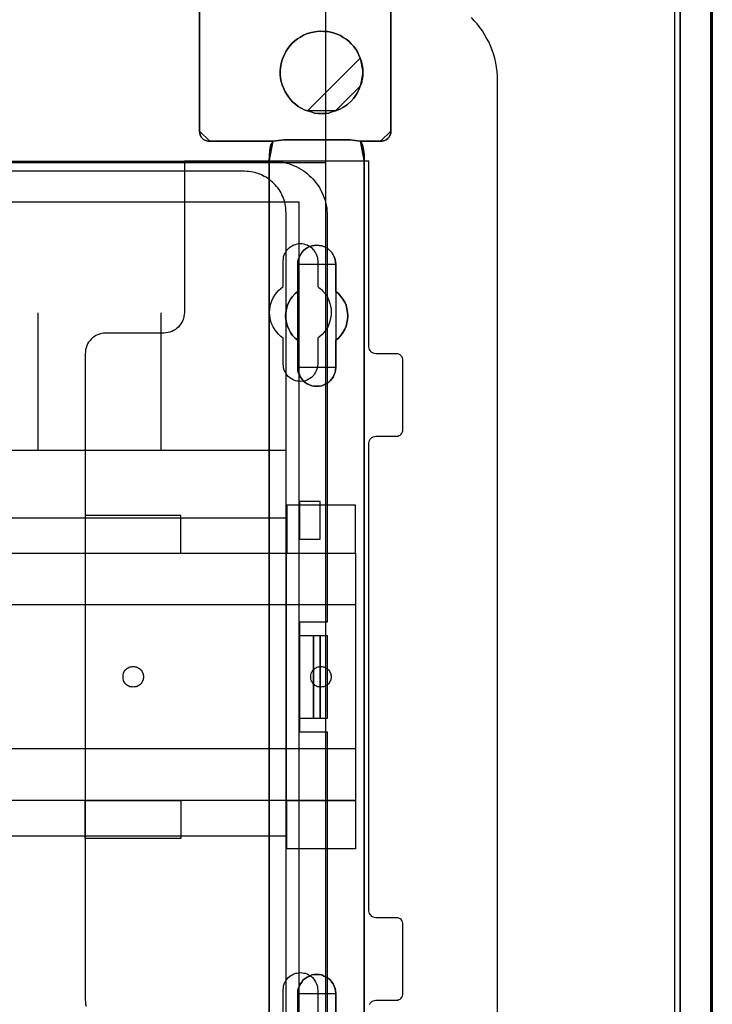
# Model space of a CAD drawing. Extents: x -558982 to 5119495, y -5290134 to 121759.
# Tile 115 of 256: x -471730 to -470722, y -25070 to -23639. Entities that reach past the tile are written whole.
import ezdxf

# ---------------------------------------------------------------- set-up
doc = ezdxf.new("R2010")
doc.units = 0
doc.header["$MEASUREMENT"] = 0
doc.layers.get('0').update_dxf_attribs({"color": 252})
for name, color, linetype in [('30', 7, 'Continuous'), ('5', 7, 'Continuous'), ('50', 7, 'Continuous')]:
    doc.layers.add(name, color=color, linetype=linetype)

# ---------------------------------------------------------------- blocks, each defined once
blk = doc.blocks.new('*U1072')
at = {"layer": '5', "color": 7}
for points in [[(896, -801.193125), (896, -20.806875)], [(891.310316, -20.805704), (891.310316, -801.191648)], [(891.310316, -801.191648), (891.310316, -20.805704)], [(849.241017, -406.374921), (849.241017, -431.137696), (849.241017, -431.445946), (849.137901, -431.702822), (848.983228, -432.011072), (848.828554, -432.216572), (848.570766, -432.422072), (848.312977, -432.524823), (848.055188, -432.627573), (847.745842, -432.627573), (844.80705, -432.627573), (844.910165, -432.730323), (845.013281, -432.935823), (845.116396, -433.192698), (845.219512, -433.552324), (845.374185, -434.52845), (845.374185, -435.658701), (845.374185, -498.747264), (845.374185, -523.253164), (845.374185, -648.762415)], [(831.556707, -743.189759), (831.556707, -435.658701), (831.608265, -434.52845), (831.711381, -433.552324), (831.814496, -433.192698), (831.917612, -432.935823), (832.020727, -432.730323), (832.123843, -432.627573), (822.895005, -432.627573), (822.637216, -432.627573), (822.32787, -432.524823), (822.070081, -432.422072), (821.86385, -432.216572), (821.657619, -432.011072), (821.502946, -431.702822), (821.451388, -431.445946), (821.39983, -431.137696), (821.39983, -406.374921)], [(821.39983, -406.374113), (821.39983, -431.138668), (821.451388, -431.446941), (821.502946, -431.703835), (821.657619, -432.012107), (821.86385, -432.217622), (822.070081, -432.423137), (822.32787, -432.525895), (822.637216, -432.628652), (822.895005, -432.628652), (832.123843, -432.628652), (833.670575, -432.423137), (843.311875, -432.423137), (844.80705, -432.628652), (847.745842, -432.628652), (848.055188, -432.628652), (848.312977, -432.525895), (848.570766, -432.423137), (848.828554, -432.217622), (848.983228, -432.012107), (849.137901, -431.703835), (849.241017, -431.446941), (849.241017, -431.138668), (849.241017, -406.374113)], [(845.375805, -648.762422), (845.375805, -523.253181), (845.375805, -498.747284), (845.375805, -435.658725), (845.375805, -434.528474), (845.221105, -433.552348), (845.117972, -433.192723), (845.014839, -432.935848), (844.911706, -432.730348), (844.808572, -432.627598), (843.31314, -432.422097), (833.670183, -432.422097), (832.123184, -432.627598), (832.020051, -432.730348), (831.916918, -432.935848), (831.813784, -433.192723), (831.710651, -433.552348), (831.607518, -434.528474), (831.555951, -435.658725), (831.555951, -743.18976)], [(835.733217, -560.447448), (835.733217, -556.490947), (835.733217, -556.131265), (835.784776, -555.771583), (835.939455, -555.463284), (836.094134, -555.103602), (836.300373, -554.846686), (836.506612, -554.538388), (836.76441, -554.332855), (837.073768, -554.127322), (837.434685, -553.973173), (837.744043, -553.819024), (838.104961, -553.767641), (838.465878, -553.767641), (838.826796, -553.767641), (839.187713, -553.819024), (839.497071, -553.973173), (839.857989, -554.127322), (840.167347, -554.332855), (840.425145, -554.538388), (840.682943, -554.846686), (840.837622, -555.103602), (840.992301, -555.463284), (841.14698, -555.771583), (841.19854, -556.131265), (841.250099, -556.490947), (841.250099, -560.447448)], [(841.250099, -560.447448), (841.250099, -556.490947), (841.19854, -556.131265), (841.14698, -555.771583), (840.992301, -555.463284), (840.837622, -555.103602), (840.682943, -554.846686), (840.425145, -554.538388), (840.167347, -554.332855), (839.857989, -554.127322), (839.497071, -553.973173), (839.187713, -553.819024), (838.826796, -553.767641), (838.465878, -553.767641), (838.104961, -553.767641), (837.744043, -553.819024), (837.434685, -553.973173), (837.073768, -554.127322), (836.76441, -554.332855), (836.506612, -554.538388), (836.300373, -554.846686), (836.094134, -555.103602), (835.939455, -555.463284), (835.784776, -555.771583), (835.733217, -556.131265), (835.733217, -556.490947), (835.733217, -560.447448)], [(841.250099, -560.447448), (841.250099, -556.490947), (841.19854, -556.131265), (841.14698, -555.771583), (840.992301, -555.463284), (840.837622, -555.103602), (840.682943, -554.846686), (840.425145, -554.538388), (840.167347, -554.332855), (839.857989, -554.127322), (839.497071, -553.973173), (839.187713, -553.819024), (838.826796, -553.767641), (838.465878, -553.767641), (838.104961, -553.767641), (837.744043, -553.819024), (837.434685, -553.973173), (837.073768, -554.127322), (836.76441, -554.332855), (836.506612, -554.538388), (836.300373, -554.846686), (836.094134, -555.103602), (835.939455, -555.463284), (835.784776, -555.771583), (835.733217, -556.131265), (835.733217, -556.490947), (835.733217, -560.447448)]]:
    blk.add_lwpolyline(points, dxfattribs=at)
at = {"layer": '5', "color": 59}
for points in [[(891.307665, -20.806406), (891.307665, -801.190946), (891.307665, -20.806406)], [(895.997349, -20.806406), (895.997349, -780.795001), (895.997349, -20.806406)]]:
    blk.add_lwpolyline(points, close=True, dxfattribs=at)
at = {"layer": '5', "color": 7}
for points in [[(821.39983, -406.37503), (821.39983, -431.1404), (821.39983, -406.37503)], [(849.238365, -406.37503), (849.238365, -431.1404), (849.238365, -406.37503)], [(844.808483, -420.554065), (844.602219, -420.091532), (844.395954, -419.628999), (844.138123, -419.217858), (843.828726, -418.806717), (843.467763, -418.446969), (843.158366, -418.087221), (842.745836, -417.778865), (842.333307, -417.521902), (841.920777, -417.264939), (841.456682, -417.059369), (840.992586, -416.905191), (840.52849, -416.751014), (840.012828, -416.648228), (839.497167, -416.648228), (838.981505, -416.596836), (838.465843, -416.648228), (837.950181, -416.751014), (837.486086, -416.853799), (836.970424, -417.007976), (836.557894, -417.213547), (836.093799, -417.47051), (835.681269, -417.727473), (835.26874, -418.035828), (834.907777, -418.344184), (834.59838, -418.703932), (834.288982, -419.115073), (834.031152, -419.526213), (833.773321, -419.988747), (833.567056, -420.45128), (833.412357, -420.913813), (833.309225, -421.376347), (833.206093, -421.890272), (833.154526, -422.404198), (833.154526, -422.918124), (833.206093, -423.43205), (833.309225, -423.945976), (833.463924, -424.408509), (833.618622, -424.871043), (833.824887, -425.333576), (834.082718, -425.744717), (834.340549, -426.155857), (834.649946, -426.566998), (835.010909, -426.926746), (835.371872, -427.235102), (835.784402, -427.543457), (836.196931, -427.80042), (836.661027, -428.057383), (837.125122, -428.211561), (844.808483, -420.554065)], [(837.124983, -428.211947), (837.640626, -428.36613), (838.15627, -428.520313), (838.671914, -428.571707), (839.187558, -428.571707), (839.703201, -428.571707), (840.218845, -428.520313), (840.682924, -428.36613), (841.198568, -428.211947), (841.81734, -427.954976), (842.384548, -427.64661), (842.951756, -427.28685), (843.415836, -426.824301), (843.879915, -426.361753), (844.240866, -425.796415), (844.550252, -425.231078), (844.808074, -424.614346), (844.962767, -424.151798), (845.065896, -423.637855), (845.169024, -423.123912), (845.169024, -422.609969), (845.169024, -422.096026), (845.065896, -421.582083), (844.962767, -421.06814), (844.808074, -420.554197), (844.601816, -420.091648), (844.395559, -419.629099), (844.137737, -419.217945), (843.828351, -418.806791), (843.4674, -418.447031), (843.158014, -418.08727), (842.745499, -417.778905), (842.332984, -417.521933), (841.920469, -417.264962), (841.45639, -417.059384), (840.99231, -416.905202), (840.528231, -416.751019), (840.012587, -416.64823), (839.496944, -416.64823), (838.9813, -416.596836), (838.465656, -416.64823), (837.950013, -416.751019), (837.485933, -416.853807), (836.97029, -417.00799), (836.557775, -417.213567), (836.093695, -417.470539), (835.68118, -417.72751), (835.268666, -418.035876), (834.907715, -418.344242), (834.598329, -418.704002), (834.288943, -419.115156), (834.031121, -419.526311), (833.773299, -419.98886), (833.567041, -420.451408), (833.412348, -420.913957), (833.30922, -421.376506), (833.206091, -421.890449), (833.154526, -422.404392), (833.154526, -422.918335), (833.206091, -423.432278), (833.30922, -423.946221), (833.463913, -424.408769), (833.618606, -424.871318), (833.824863, -425.333867), (834.082685, -425.745021), (834.340507, -426.156175), (834.649893, -426.56733), (835.010844, -426.92709), (835.371794, -427.235456), (835.784309, -427.543821), (836.196824, -427.800793), (836.660903, -428.057764), (837.124983, -428.211947)], [(837.124983, -428.211947), (837.640626, -428.36613), (838.15627, -428.520313), (838.671914, -428.571707), (839.187558, -428.571707), (839.703201, -428.571707), (840.218845, -428.520313), (840.682924, -428.36613), (841.198568, -428.211947), (841.81734, -427.954976), (842.384548, -427.64661), (842.951756, -427.28685), (843.415836, -426.824301), (843.879915, -426.361753), (844.240866, -425.796415), (844.550252, -425.231078), (844.808074, -424.614346), (844.962767, -424.151798), (845.065896, -423.637855), (845.169024, -423.123912), (845.169024, -422.609969), (845.169024, -422.096026), (845.065896, -421.582083), (844.962767, -421.06814), (844.808074, -420.554197), (844.601816, -420.091648), (844.395559, -419.629099), (844.137737, -419.217945), (843.828351, -418.806791), (843.4674, -418.447031), (843.158014, -418.08727), (842.745499, -417.778905), (842.332984, -417.521933), (841.920469, -417.264962), (841.45639, -417.059384), (840.99231, -416.905202), (840.528231, -416.751019), (840.012587, -416.64823), (839.496944, -416.64823), (838.9813, -416.596836), (838.465656, -416.64823), (837.950013, -416.751019), (837.485933, -416.853807), (836.97029, -417.00799), (836.557775, -417.213567), (836.093695, -417.470539), (835.68118, -417.72751), (835.268666, -418.035876), (834.907715, -418.344242), (834.598329, -418.704002), (834.288943, -419.115156), (834.031121, -419.526311), (833.773299, -419.98886), (833.567041, -420.451408), (833.412348, -420.913957), (833.30922, -421.376506), (833.206091, -421.890449), (833.154526, -422.404392), (833.154526, -422.918335), (833.206091, -423.432278), (833.30922, -423.946221), (833.463913, -424.408769), (833.618606, -424.871318), (833.824863, -425.333867), (834.082685, -425.745021), (834.340507, -426.156175), (834.649893, -426.56733), (835.010844, -426.92709), (835.371794, -427.235456), (835.784309, -427.543821), (836.196824, -427.800793), (836.660903, -428.057764), (837.124983, -428.211947)], [(837.124983, -428.211947), (836.660903, -428.057764), (836.196824, -427.800793), (835.784309, -427.543821), (835.371794, -427.235456), (835.010844, -426.92709), (834.649893, -426.56733), (834.340507, -426.156175), (834.082685, -425.745021), (833.824863, -425.333867), (833.618606, -424.871318), (833.463913, -424.408769), (833.30922, -423.946221), (833.206091, -423.432278), (833.154526, -422.918335), (833.154526, -422.404392), (833.206091, -421.890449), (833.30922, -421.376506), (833.412348, -420.913957), (833.567041, -420.451408), (833.773299, -419.98886), (834.031121, -419.526311), (834.288943, -419.115156), (834.598329, -418.704002), (834.907715, -418.344242), (835.268666, -418.035876), (835.68118, -417.72751), (836.093695, -417.470539), (836.557775, -417.213567), (836.97029, -417.00799), (837.485933, -416.853807), (837.950013, -416.751019), (838.465656, -416.64823), (838.9813, -416.596836), (839.496944, -416.64823), (840.012587, -416.64823), (840.528231, -416.751019), (840.99231, -416.905202), (841.45639, -417.059384), (841.920469, -417.264962), (842.332984, -417.521933), (842.745499, -417.778905), (843.158014, -418.08727), (843.4674, -418.447031), (843.828351, -418.806791), (844.137737, -419.217945), (844.395559, -419.629099), (844.601816, -420.091648), (844.808074, -420.554197), (844.962767, -421.06814), (845.065896, -421.582083), (845.169024, -422.096026), (845.169024, -422.609969), (845.169024, -423.123912), (845.065896, -423.637855), (844.962767, -424.151798), (844.808074, -424.614346), (844.550252, -425.231078), (844.240866, -425.796415), (843.879915, -426.361753), (843.415836, -426.824301), (842.951756, -427.28685), (842.384548, -427.64661), (841.81734, -427.954976), (841.198568, -428.211947), (840.682924, -428.36613), (840.218845, -428.520313), (839.703201, -428.571707), (839.187558, -428.571707), (838.671914, -428.571707), (838.15627, -428.520313), (837.640626, -428.36613), (837.124983, -428.211947)], [(845.169024, -422.610753), (845.169024, -422.096353), (845.065255, -421.581952), (844.961486, -421.067552), (844.805832, -420.553151), (845.169024, -422.610753)], [(844.805832, -424.615392), (844.961486, -424.152172), (845.065255, -423.637483), (845.169024, -423.122794), (845.169024, -422.608105), (844.805832, -424.615392)], [(841.197771, -428.211561), (841.816751, -427.954503), (842.384148, -427.646033), (842.951546, -427.286151), (843.41578, -426.823446), (843.880015, -426.360741), (844.241086, -425.795212), (844.550575, -425.229684), (844.808483, -424.612744), (841.197771, -428.211561)], [(837.125779, -428.208913), (837.641557, -428.364396), (838.157335, -428.51988), (838.673112, -428.571707), (839.18889, -428.571707), (839.704667, -428.571707), (840.220445, -428.51988), (840.684645, -428.364396), (841.200423, -428.208913), (837.125779, -428.208913)], [(821.39983, -431.137751), (821.45148, -431.446214), (821.503129, -431.703265), (821.658078, -432.011728), (821.864676, -432.217369), (822.071274, -432.423011), (822.329521, -432.525831), (822.639418, -432.628652), (822.897666, -432.628652), (821.39983, -431.137751)], [(847.745832, -432.628652), (848.05518, -432.628652), (848.312971, -432.525831), (848.570761, -432.423011), (848.828552, -432.217369), (848.983226, -432.011728), (849.1379, -431.703265), (849.241017, -431.446214), (849.241017, -431.137751), (847.745832, -432.628652)], [(822.895015, -432.626004), (832.125924, -432.626004), (822.895015, -432.626004)], [(832.125924, -432.626004), (832.022293, -432.728877), (831.918661, -432.934624), (831.81503, -433.191807), (831.711399, -433.551864), (831.607767, -434.529161), (831.555951, -435.660768), (832.125924, -432.626004)], [(832.125924, -432.626004), (832.022293, -432.728877), (831.918661, -432.934624), (831.81503, -433.191807), (831.711399, -433.551864), (831.607767, -434.529161), (831.555951, -435.660768), (832.125924, -432.626004)], [(832.125924, -432.626004), (832.022293, -432.728877), (831.918661, -432.934624), (831.81503, -433.191807), (831.711399, -433.551864), (831.607767, -434.529161), (831.555951, -435.660768), (832.125924, -432.626004)], [(832.125924, -432.626004), (832.022293, -432.728877), (831.918661, -432.934624), (831.81503, -433.191807), (831.711399, -433.551864), (831.607767, -434.529161), (831.555951, -435.660768), (832.125924, -432.626004)], [(832.125924, -432.626004), (832.022293, -432.728877), (831.918661, -432.934624), (831.81503, -433.191807), (831.711399, -433.551864), (831.607767, -434.529161), (831.555951, -435.660768), (832.125924, -432.626004)], [(832.125924, -432.626004), (832.022293, -432.728877), (831.918661, -432.934624), (831.81503, -433.191807), (831.711399, -433.551864), (831.607767, -434.529161), (831.555951, -435.660768), (832.125924, -432.626004)], [(832.125924, -432.626004), (832.022293, -432.728877), (831.918661, -432.934624), (831.81503, -433.191807), (831.711399, -433.551864), (831.607767, -434.529161), (831.555951, -435.660768), (832.125924, -432.626004)], [(832.125924, -432.626004), (832.022293, -432.728877), (831.918661, -432.934624), (831.81503, -433.191807), (831.711399, -433.551864), (831.607767, -434.529161), (831.555951, -435.660768), (832.125924, -432.626004)], [(832.125924, -432.626004), (832.022293, -432.728877), (831.918661, -432.934624), (831.81503, -433.191807), (831.711399, -433.551864), (831.607767, -434.529161), (831.555951, -435.660768), (832.125924, -432.626004)], [(832.125924, -432.626004), (832.022293, -432.728877), (831.918661, -432.934624), (831.81503, -433.191807), (831.711399, -433.551864), (831.607767, -434.529161), (831.555951, -435.660768), (832.125924, -432.626004)], [(832.125924, -432.626004), (832.022293, -432.728877), (831.918661, -432.934624), (831.81503, -433.191807), (831.711399, -433.551864), (831.607767, -434.529161), (831.555951, -435.660768), (832.125924, -432.626004)], [(832.125924, -432.626004), (832.022293, -432.728877), (831.918661, -432.934624), (831.81503, -433.191807), (831.711399, -433.551864), (831.607767, -434.529161), (831.555951, -435.660768), (832.125924, -432.626004)], [(832.125924, -432.626004), (832.022293, -432.728877), (831.918661, -432.934624), (831.81503, -433.191807), (831.711399, -433.551864), (831.607767, -434.529161), (831.555951, -435.660768), (832.125924, -432.626004)], [(832.125924, -432.626004), (832.022293, -432.728877), (831.918661, -432.934624), (831.81503, -433.191807), (831.711399, -433.551864), (831.607767, -434.529161), (831.555951, -435.660768), (832.125924, -432.626004)], [(832.125924, -432.626004), (832.022293, -432.728877), (831.918661, -432.934624), (831.81503, -433.191807), (831.711399, -433.551864), (831.607767, -434.529161), (831.555951, -435.660768), (832.125924, -432.626004)], [(832.125924, -432.626004), (832.022293, -432.728877), (831.918661, -432.934624), (831.81503, -433.191807), (831.711399, -433.551864), (831.607767, -434.529161), (831.555951, -435.660768), (832.125924, -432.626004)], [(832.125924, -432.626004), (832.022293, -432.728877), (831.918661, -432.934624), (831.81503, -433.191807), (831.711399, -433.551864), (831.607767, -434.529161), (831.555951, -435.660768), (832.125924, -432.626004)], [(832.125924, -432.626004), (832.022293, -432.728877), (831.918661, -432.934624), (831.81503, -433.191807), (831.711399, -433.551864), (831.607767, -434.529161), (831.555951, -435.660768), (832.125924, -432.626004)], [(832.125924, -432.626004), (832.022293, -432.728877), (831.918661, -432.934624), (831.81503, -433.191807), (831.711399, -433.551864), (831.607767, -434.529161), (831.555951, -435.660768), (832.125924, -432.626004)], [(832.125924, -432.626004), (832.022293, -432.728877), (831.918661, -432.934624), (831.81503, -433.191807), (831.711399, -433.551864), (831.607767, -434.529161), (831.555951, -435.660768), (832.125924, -432.626004)], [(832.125924, -432.626004), (832.022293, -432.728877), (831.918661, -432.934624), (831.81503, -433.191807), (831.711399, -433.551864), (831.607767, -434.529161), (831.555951, -435.660768), (832.125924, -432.626004)], [(832.123273, -432.628652), (833.67413, -432.422097), (832.123273, -432.628652)], [(832.123273, -432.626004), (832.123273, -432.626004), (832.123273, -432.626004)], [(843.313299, -432.422097), (833.671479, -432.422097), (843.313299, -432.422097)], [(843.310648, -432.422097), (844.808483, -432.628652), (843.310648, -432.422097)], [(845.375805, -435.660768), (845.375805, -434.529161), (845.220358, -433.551864), (845.116727, -433.191807), (845.013095, -432.934624), (844.909464, -432.728877), (844.805832, -432.626004), (845.375805, -435.660768)], [(844.805832, -432.626004), (844.805832, -432.626004), (844.805832, -432.626004)], [(845.375805, -435.660768), (845.375805, -434.529161), (845.220358, -433.551864), (845.116727, -433.191807), (845.013095, -432.934624), (844.909464, -432.728877), (844.805832, -432.626004), (845.375805, -435.660768)], [(845.375805, -435.660768), (845.375805, -434.529161), (845.220358, -433.551864), (845.116727, -433.191807), (845.013095, -432.934624), (844.909464, -432.728877), (844.805832, -432.626004), (845.375805, -435.660768)], [(845.375805, -435.660768), (845.375805, -434.529161), (845.220358, -433.551864), (845.116727, -433.191807), (845.013095, -432.934624), (844.909464, -432.728877), (844.805832, -432.626004), (845.375805, -435.660768)], [(845.375805, -435.660768), (845.375805, -434.529161), (845.220358, -433.551864), (845.116727, -433.191807), (845.013095, -432.934624), (844.909464, -432.728877), (844.805832, -432.626004), (845.375805, -435.660768)], [(845.375805, -435.660768), (845.375805, -434.529161), (845.220358, -433.551864), (845.116727, -433.191807), (845.013095, -432.934624), (844.909464, -432.728877), (844.805832, -432.626004), (845.375805, -435.660768)], [(845.375805, -435.660768), (845.375805, -434.529161), (845.220358, -433.551864), (845.116727, -433.191807), (845.013095, -432.934624), (844.909464, -432.728877), (844.805832, -432.626004), (845.375805, -435.660768)], [(845.375805, -435.660768), (845.375805, -434.529161), (845.220358, -433.551864), (845.116727, -433.191807), (845.013095, -432.934624), (844.909464, -432.728877), (844.805832, -432.626004), (845.375805, -435.660768)], [(845.375805, -435.660768), (845.375805, -434.529161), (845.220358, -433.551864), (845.116727, -433.191807), (845.013095, -432.934624), (844.909464, -432.728877), (844.805832, -432.626004), (845.375805, -435.660768)], [(845.375805, -435.660768), (845.375805, -434.529161), (845.220358, -433.551864), (845.116727, -433.191807), (845.013095, -432.934624), (844.909464, -432.728877), (844.805832, -432.626004), (845.375805, -435.660768)], [(845.375805, -435.660768), (845.375805, -434.529161), (845.220358, -433.551864), (845.116727, -433.191807), (845.013095, -432.934624), (844.909464, -432.728877), (844.805832, -432.626004), (845.375805, -435.660768)], [(845.375805, -435.660768), (845.375805, -434.529161), (845.220358, -433.551864), (845.116727, -433.191807), (845.013095, -432.934624), (844.909464, -432.728877), (844.805832, -432.626004), (845.375805, -435.660768)], [(845.375805, -435.660768), (845.375805, -434.529161), (845.220358, -433.551864), (845.116727, -433.191807), (845.013095, -432.934624), (844.909464, -432.728877), (844.805832, -432.626004), (845.375805, -435.660768)], [(845.375805, -435.660768), (845.375805, -434.529161), (845.220358, -433.551864), (845.116727, -433.191807), (845.013095, -432.934624), (844.909464, -432.728877), (844.805832, -432.626004), (845.375805, -435.660768)], [(845.375805, -435.660768), (845.375805, -434.529161), (845.220358, -433.551864), (845.116727, -433.191807), (845.013095, -432.934624), (844.909464, -432.728877), (844.805832, -432.626004), (845.375805, -435.660768)], [(845.375805, -435.660768), (845.375805, -434.529161), (845.220358, -433.551864), (845.116727, -433.191807), (845.013095, -432.934624), (844.909464, -432.728877), (844.805832, -432.626004), (845.375805, -435.660768)], [(845.375805, -435.660768), (845.375805, -434.529161), (845.220358, -433.551864), (845.116727, -433.191807), (845.013095, -432.934624), (844.909464, -432.728877), (844.805832, -432.626004), (845.375805, -435.660768)], [(845.375805, -435.660768), (845.375805, -434.529161), (845.220358, -433.551864), (845.116727, -433.191807), (845.013095, -432.934624), (844.909464, -432.728877), (844.805832, -432.626004), (845.375805, -435.660768)], [(845.375805, -435.660768), (845.375805, -434.529161), (845.220358, -433.551864), (845.116727, -433.191807), (845.013095, -432.934624), (844.909464, -432.728877), (844.805832, -432.626004), (845.375805, -435.660768)], [(845.375805, -435.660768), (845.375805, -434.529161), (845.220358, -433.551864), (845.116727, -433.191807), (845.013095, -432.934624), (844.909464, -432.728877), (844.805832, -432.626004), (845.375805, -435.660768)], [(845.375805, -435.660768), (845.375805, -434.529161), (845.220358, -433.551864), (845.116727, -433.191807), (845.013095, -432.934624), (844.909464, -432.728877), (844.805832, -432.626004), (845.375805, -435.660768)], [(844.805832, -432.626004), (847.745832, -432.626004), (844.805832, -432.626004)], [(831.555951, -743.18882), (831.555951, -435.65812), (831.555951, -743.18882)], [(831.555951, -435.65812), (831.555951, -435.65812), (831.555951, -435.65812)], [(845.373154, -435.65812), (845.373154, -498.747316), (845.373154, -435.65812)], [(845.373154, -435.65812), (845.373154, -435.65812), (845.373154, -435.65812)], [(837.073768, -467.873161), (836.76441, -467.667628), (836.506612, -467.462096), (836.300373, -467.153797), (836.094134, -466.896881), (835.939455, -466.537199), (835.784776, -466.2289), (835.733217, -465.869219), (835.733217, -465.509537), (835.733217, -461.553035), (835.32074, -461.244737), (834.959822, -460.833672), (834.650464, -460.422606), (834.392666, -459.960158), (834.237987, -459.49771), (834.083308, -459.035262), (833.980189, -458.521431), (833.928629, -458.007599), (833.980189, -457.493768), (834.083308, -456.979937), (834.237987, -456.466105), (834.392666, -456.003657), (834.650464, -455.592592), (834.959822, -455.181527), (835.32074, -454.770462), (835.733217, -454.462163), (835.733217, -450.505662), (835.733217, -450.14598), (835.784776, -449.786298), (835.939455, -449.426616), (836.094134, -449.118317), (836.300373, -448.810018), (836.506612, -448.553103), (836.76441, -448.296187), (837.073768, -448.090654), (837.434685, -447.936505), (837.744043, -447.833739), (838.104961, -447.782356), (838.465878, -447.730973), (838.826796, -447.782356), (839.187713, -447.833739), (839.497071, -447.936505), (839.857989, -448.090654), (840.167347, -448.296187), (840.425145, -448.553103), (840.682943, -448.810018), (840.837622, -449.118317), (840.992301, -449.426616), (841.14698, -449.786298), (841.19854, -450.14598), (841.250099, -450.505662), (841.250099, -454.462163), (841.611017, -454.770462), (841.971934, -455.181527), (842.281292, -455.592592), (842.539091, -456.003657), (842.745329, -456.466105), (842.848448, -456.979937), (842.951568, -457.493768), (843.003127, -458.007599), (842.951568, -458.521431), (842.848448, -459.035262), (842.745329, -459.49771), (842.539091, -459.960158), (842.281292, -460.422606), (841.971934, -460.833672), (841.611017, -461.244737), (841.250099, -461.553035), (841.250099, -465.509537), (841.19854, -465.869219), (841.14698, -466.2289), (840.992301, -466.537199), (840.837622, -466.896881), (840.682943, -467.153797), (840.425145, -467.462096), (840.167347, -467.667628), (839.857989, -467.873161), (839.497071, -468.02731), (839.187713, -468.18146), (838.826796, -468.232843), (838.465878, -468.232843), (838.104961, -468.232843), (837.744043, -468.18146), (837.434685, -468.02731), (837.073768, -467.873161)], [(839.857989, -448.090654), (839.497071, -447.936505), (839.187713, -447.833739), (838.826796, -447.782356), (838.465878, -447.730973), (838.104961, -447.782356), (837.744043, -447.833739), (837.434685, -447.936505), (837.073768, -448.090654), (836.76441, -448.296187), (836.506612, -448.553103), (836.300373, -448.810018), (836.094134, -449.118317), (835.939455, -449.426616), (835.784776, -449.786298), (835.733217, -450.14598), (835.733217, -450.505662), (835.733217, -454.462163), (835.32074, -454.770462), (834.959822, -455.181527), (834.650464, -455.592592), (834.392666, -456.003657), (834.237987, -456.466105), (834.083308, -456.979937), (833.980189, -457.493768), (833.928629, -458.007599), (833.980189, -458.521431), (834.083308, -459.035262), (834.237987, -459.49771), (834.392666, -459.960158), (834.650464, -460.422606), (834.959822, -460.833672), (835.32074, -461.244737), (835.733217, -461.553035), (835.733217, -465.509537), (835.733217, -465.869219), (835.784776, -466.2289), (835.939455, -466.537199), (836.094134, -466.896881), (836.300373, -467.153797), (836.506612, -467.462096), (836.76441, -467.667628), (837.073768, -467.873161), (837.434685, -468.02731), (837.744043, -468.18146), (838.104961, -468.232843), (838.465878, -468.232843), (838.826796, -468.232843), (839.187713, -468.18146), (839.497071, -468.02731), (839.857989, -467.873161), (840.167347, -467.667628), (840.425145, -467.462096), (840.682943, -467.153797), (840.837622, -466.896881), (840.992301, -466.537199), (841.14698, -466.2289), (841.19854, -465.869219), (841.250099, -465.509537), (841.250099, -461.553035), (841.611017, -461.244737), (841.971934, -460.833672), (842.281292, -460.422606), (842.539091, -459.960158), (842.745329, -459.49771), (842.848448, -459.035262), (842.951568, -458.521431), (843.003127, -458.007599), (842.951568, -457.493768), (842.848448, -456.979937), (842.745329, -456.466105), (842.539091, -456.003657), (842.281292, -455.592592), (841.971934, -455.181527), (841.611017, -454.770462), (841.250099, -454.462163), (841.250099, -450.505662), (841.19854, -450.14598), (841.14698, -449.786298), (840.992301, -449.426616), (840.837622, -449.118317), (840.682943, -448.810018), (840.425145, -448.553103), (840.167347, -448.296187), (839.857989, -448.090654)], [(839.857989, -448.090654), (839.497071, -447.936505), (839.187713, -447.833739), (838.826796, -447.782356), (838.465878, -447.730973), (838.104961, -447.782356), (837.744043, -447.833739), (837.434685, -447.936505), (837.073768, -448.090654), (836.76441, -448.296187), (836.506612, -448.553103), (836.300373, -448.810018), (836.094134, -449.118317), (835.939455, -449.426616), (835.784776, -449.786298), (835.733217, -450.14598), (835.733217, -450.505662), (835.733217, -454.462163), (835.32074, -454.770462), (834.959822, -455.181527), (834.650464, -455.592592), (834.392666, -456.003657), (834.237987, -456.466105), (834.083308, -456.979937), (833.980189, -457.493768), (833.928629, -458.007599), (833.980189, -458.521431), (834.083308, -459.035262), (834.237987, -459.49771), (834.392666, -459.960158), (834.650464, -460.422606), (834.959822, -460.833672), (835.32074, -461.244737), (835.733217, -461.553035), (835.733217, -465.509537), (835.733217, -465.869219), (835.784776, -466.2289), (835.939455, -466.537199), (836.094134, -466.896881), (836.300373, -467.153797), (836.506612, -467.462096), (836.76441, -467.667628), (837.073768, -467.873161), (837.434685, -468.02731), (837.744043, -468.18146), (838.104961, -468.232843), (838.465878, -468.232843), (838.826796, -468.232843), (839.187713, -468.18146), (839.497071, -468.02731), (839.857989, -467.873161), (840.167347, -467.667628), (840.425145, -467.462096), (840.682943, -467.153797), (840.837622, -466.896881), (840.992301, -466.537199), (841.14698, -466.2289), (841.19854, -465.869219), (841.250099, -465.509537), (841.250099, -461.553035), (841.611017, -461.244737), (841.971934, -460.833672), (842.281292, -460.422606), (842.539091, -459.960158), (842.745329, -459.49771), (842.848448, -459.035262), (842.951568, -458.521431), (843.003127, -458.007599), (842.951568, -457.493768), (842.848448, -456.979937), (842.745329, -456.466105), (842.539091, -456.003657), (842.281292, -455.592592), (841.971934, -455.181527), (841.611017, -454.770462), (841.250099, -454.462163), (841.250099, -450.505662), (841.19854, -450.14598), (841.14698, -449.786298), (840.992301, -449.426616), (840.837622, -449.118317), (840.682943, -448.810018), (840.425145, -448.553103), (840.167347, -448.296187), (839.857989, -448.090654)], [(841.250792, -450.508867), (841.199233, -450.14877), (841.147674, -449.788672), (840.992997, -449.428575), (840.838321, -449.11992), (840.683644, -448.811265), (840.425849, -448.554053), (840.168054, -448.29684), (839.858701, -448.09107), (839.497788, -447.936743), (839.188434, -447.833858), (838.827522, -447.782415), (838.466609, -447.730973), (838.105697, -447.782415), (837.744784, -447.833858), (837.43543, -447.936743), (837.074518, -448.09107), (836.765164, -448.29684), (836.507369, -448.554053), (836.301133, -448.811265), (836.094898, -449.11992), (835.940221, -449.428575), (835.785544, -449.788672), (835.733985, -450.14877), (835.733985, -450.508867), (841.250792, -450.508867)], [(835.733985, -454.462535), (835.733985, -450.506219), (835.733985, -454.462535)], [(841.248141, -450.506219), (841.248141, -454.462535), (841.248141, -450.506219)], [(835.733985, -454.459887), (835.321332, -454.768337), (834.960261, -455.179604), (834.650771, -455.590871), (834.392864, -456.002138), (834.238119, -456.464813), (834.083374, -456.978897), (833.980211, -457.492981), (833.928629, -458.007065), (833.980211, -458.521149), (834.083374, -459.035233), (834.238119, -459.497908), (834.392864, -459.960583), (834.650771, -460.423259), (834.960261, -460.834526), (835.321332, -461.245793), (835.733985, -461.554243), (835.733985, -454.459887)], [(841.248141, -461.554243), (841.609462, -461.245793), (841.970783, -460.834526), (842.280486, -460.423259), (842.538572, -459.960583), (842.745041, -459.497908), (842.848276, -459.035233), (842.95151, -458.521149), (843.003127, -458.007065), (842.95151, -457.492981), (842.848276, -456.978897), (842.745041, -456.464813), (842.538572, -456.002138), (842.280486, -455.590871), (841.970783, -455.179604), (841.609462, -454.768337), (841.248141, -454.459887), (841.248141, -461.554243)], [(835.733985, -465.507911), (835.733985, -461.551595), (835.733985, -465.507911)], [(841.248141, -461.551595), (841.248141, -465.507911), (841.248141, -461.551595)], [(835.733985, -465.507911), (835.733985, -465.867807), (835.785544, -466.227704), (835.940221, -466.536187), (836.094898, -466.896084), (836.301133, -467.153153), (836.507369, -467.461635), (836.765164, -467.667291), (837.074518, -467.872946), (837.43543, -468.027187), (837.744784, -468.181429), (838.105697, -468.232843), (838.466609, -468.232843), (838.827522, -468.232843), (839.188434, -468.181429), (839.497788, -468.027187), (839.858701, -467.872946), (840.168054, -467.667291), (840.425849, -467.461635), (840.683644, -467.153153), (840.838321, -466.896084), (840.992997, -466.536187), (841.147674, -466.227704), (841.199233, -465.867807), (841.250792, -465.507911), (835.733985, -465.507911)], [(845.373154, -498.747316), (845.373154, -523.253168), (845.373154, -498.747316)], [(845.373154, -523.253168), (845.373154, -648.764229), (845.373154, -523.253168)], [(841.250792, -556.492573), (841.199233, -556.132676), (841.147674, -555.772779), (840.992997, -555.464296), (840.838321, -555.1044), (840.683644, -554.847331), (840.425849, -554.538848), (840.168054, -554.333192), (839.858701, -554.127537), (839.497788, -553.973296), (839.188434, -553.819054), (838.827522, -553.767641), (838.466609, -553.767641), (838.105697, -553.767641), (837.744784, -553.819054), (837.43543, -553.973296), (837.074518, -554.127537), (836.765164, -554.333192), (836.507369, -554.538848), (836.301133, -554.847331), (836.094898, -555.1044), (835.940221, -555.464296), (835.785544, -555.772779), (835.733985, -556.132676), (835.733985, -556.492573), (841.250792, -556.492573)], [(835.733985, -560.448888), (835.733985, -556.492573), (835.733985, -560.448888)], [(841.248141, -556.492573), (841.248141, -560.448888), (841.248141, -556.492573)]]:
    blk.add_lwpolyline(points, close=True, dxfattribs=at)
at = {"layer": '50', "color": 7}
for points in [[(895.766709, -801.133213), (895.766709, -20.558787)], [(890.538865, -801.136518), (890.538865, -20.552831)], [(864.765487, -737.446126), (864.765487, -423.785117), (864.765487, -423.117644), (864.714138, -422.501515), (864.611439, -421.834042), (864.508741, -421.217913), (864.354693, -420.55044), (864.200645, -419.934311), (863.995248, -419.369526), (863.738502, -418.753397), (863.481756, -418.188612), (863.173661, -417.623827), (862.865565, -417.110386), (862.55747, -416.545601), (862.198025, -416.083505), (861.787231, -415.570064), (861.376437, -415.107967), (860.965643, -414.64587)], [(503.983265, -85.921426), (839.76091, -85.921426), (839.76091, -735.000783), (503.983265, -735.000783), (503.983265, -85.921426)], [(839.76091, -435.77199), (503.983265, -435.77199), (503.983265, -385.150219), (839.76091, -385.150219), (839.76091, -435.77199)], [(507.824617, -728.385739), (835.919558, -728.385739), (835.919558, -441.457538), (507.824617, -441.457538), (507.824617, -728.385739)]]:
    blk.add_lwpolyline(points, dxfattribs=at)
blk = doc.blocks.new('*U1092')
at = {"layer": '50', "color": 7}
for points in [[(512.000243, -435.499232), (832.001083, -435.499232), (832.421087, -435.520249), (832.82009, -435.541266), (833.219094, -435.583301), (833.597097, -435.667371), (833.996101, -435.75144), (834.374104, -435.856527), (834.752107, -435.982631), (835.109111, -436.129753), (835.466114, -436.276875), (835.802117, -436.466031), (836.13812, -436.655187), (836.474123, -436.865361), (836.789125, -437.075535), (837.083128, -437.327744), (837.377131, -437.579952), (837.650133, -437.832161), (837.923136, -438.105386), (838.175138, -438.39963), (838.40614, -438.71489), (838.637142, -439.009134), (838.847144, -439.345412), (839.036145, -439.68169), (839.204147, -440.017968), (839.372148, -440.375263), (839.51915, -440.753576), (839.645151, -441.110871), (839.750152, -441.489184), (839.834152, -441.888514), (839.918153, -442.287845), (839.960154, -442.687175), (839.981154, -443.086505), (840.002154, -443.506853), (840.002154, -502.523649), (835.970118, -502.523649), (835.970118, -518.475839), (840.002154, -518.475839), (840.002154, -577.492635)], [(834.016113, -577.995737), (834.016113, -443.001103), (833.995113, -442.685842), (833.974113, -442.370582), (833.932113, -442.076338), (833.890113, -441.782095), (833.827113, -441.487852), (833.743113, -441.193608), (833.638112, -440.920382), (833.533112, -440.647156), (833.407112, -440.394948), (833.281111, -440.121722), (833.134111, -439.869513), (832.98711, -439.638322), (832.81911, -439.407131), (832.630109, -439.17594), (832.441109, -438.944749), (832.231108, -438.755592), (832.021108, -438.545418), (831.811107, -438.356262), (831.580107, -438.188123), (831.349106, -438.019984), (831.097105, -437.851845), (830.845105, -437.725741), (830.593104, -437.578619), (830.320103, -437.473532), (830.047102, -437.368445), (829.774102, -437.263358), (829.480101, -437.179289), (829.1861, -437.116237), (828.892099, -437.074202), (828.598098, -437.032167), (828.283097, -437.01115), (827.968097, -436.990132), (515.970229, -436.990132)], [(509.985212, -477.51456), (834.016113, -477.51456), (834.016113, -477.51456), (834.016113, -443.001536), (833.995113, -442.686253), (833.974113, -442.370969), (833.932113, -442.076705), (833.890113, -441.78244), (833.827113, -441.488176), (833.743113, -441.193911), (833.638112, -440.920665), (833.533112, -440.64742), (833.407112, -440.395193), (833.281111, -440.121948), (833.134111, -439.869721), (832.98711, -439.638513), (832.81911, -439.407305), (832.630109, -439.176097), (832.441109, -438.944889), (832.231108, -438.755719), (832.021108, -438.54553), (831.811107, -438.35636), (831.580107, -438.188209), (831.349106, -438.020058), (831.097105, -437.851907), (830.845105, -437.725794), (830.593104, -437.578661), (830.320103, -437.473567), (830.047102, -437.368472), (829.774102, -437.263378), (829.480101, -437.179302), (829.1861, -437.116246), (828.892099, -437.074208), (828.598098, -437.03217), (828.283097, -437.011151), (827.968097, -436.990132), (515.970229, -436.990132)], [(834.016113, -477.51456), (834.016113, -443.001536), (833.995113, -442.686253), (833.974113, -442.370969), (833.932113, -442.076705), (833.890113, -441.78244), (833.827113, -441.488176), (833.743113, -441.193911), (833.638112, -440.920665), (833.533112, -440.64742), (833.407112, -440.395193), (833.281111, -440.121948), (833.134111, -439.869721), (832.98711, -439.638513), (832.81911, -439.407305), (832.630109, -439.176097), (832.441109, -438.944889), (832.231108, -438.755719), (832.021108, -438.54553), (831.811107, -438.35636), (831.580107, -438.188209), (831.349106, -438.020058), (831.097105, -437.851907), (830.845105, -437.725794), (830.593104, -437.578661), (830.320103, -437.473567), (830.047102, -437.368472), (829.774102, -437.263378), (829.480101, -437.179302), (829.1861, -437.116246), (828.892099, -437.074208), (828.598098, -437.03217), (828.283097, -437.011151), (827.968097, -436.990132), (515.970229, -436.990132)], [(509.985212, -477.51456), (834.016113, -477.51456)], [(797.935505, -477.55693), (797.935505, -457.544965)], [(815.84856, -477.55693), (815.84856, -457.544965)], [(838.970901, -484.992896), (835.967276, -484.992896), (835.967276, -490.482483), (838.970901, -490.482483), (838.970901, -484.992896)], [(509.985212, -487.347089), (834.016113, -487.347089), (834.016113, -533.64975), (509.985212, -533.64975), (509.985212, -487.347089)], [(835.967276, -504.475234), (837.984715, -504.475234), (837.984715, -516.521606), (835.967276, -516.521606), (835.967276, -504.475234)], [(837.982064, -504.475234), (838.970901, -504.475234), (838.970901, -516.521606), (837.982064, -516.521606), (837.982064, -504.475234)], [(838.970901, -504.475234), (840.002154, -504.475234), (840.002154, -516.521606), (838.970901, -516.521606), (838.970901, -504.475234)]]:
    blk.add_lwpolyline(points, dxfattribs=at)
blk = doc.blocks.new('*U1093')
at = {"layer": '30', "color": 7}
for points in [[(846.145594, -558.1025), (846.2351, -557.9224), (846.36936, -557.764812), (846.503619, -557.65225), (846.682631, -557.562199), (846.861644, -557.517174), (847.063033, -557.494662), (850.06149, -557.494662), (850.240502, -557.472149), (850.419515, -557.404612), (850.598527, -557.314562), (850.732786, -557.179486), (850.844669, -557.021899), (850.934175, -556.864311), (850.978928, -556.661698), (851.001305, -556.459085), (851.001305, -546.441007), (850.978928, -546.260907), (850.934175, -546.080806), (850.844669, -545.900706), (850.732786, -545.765631), (850.598527, -545.653068), (850.419515, -545.563018), (850.240502, -545.517993), (850.06149, -545.49548), (847.063033, -545.49548), (846.861644, -545.472968), (846.682631, -545.40543), (846.503619, -545.31538), (846.36936, -545.180305), (846.2351, -545.04523), (846.145594, -544.865129), (846.078465, -544.685029), (846.056088, -544.482416), (846.056088, -476.517071), (846.078465, -476.314459), (846.145594, -476.111846), (846.2351, -475.931746), (846.36936, -475.774158), (846.503619, -475.661595), (846.682631, -475.571545), (846.861644, -475.52652), (847.063033, -475.504007), (850.06149, -475.504007), (850.06149, -475.504007), (850.240502, -475.481495), (850.419515, -475.413957), (850.598527, -475.323907), (850.732786, -475.188832), (850.844669, -475.053757), (850.934175, -474.873656), (850.978928, -474.693556), (851.001305, -474.490943), (851.001305, -464.540403), (850.978928, -464.315277), (850.934175, -464.112664), (850.844669, -463.932564), (850.732786, -463.797489), (850.598527, -463.662414), (850.419515, -463.572364), (850.240502, -463.527338), (850.06149, -463.504826), (847.063033, -463.504826), (846.861644, -463.482313), (846.682631, -463.437288), (846.503619, -463.324726), (846.36936, -463.212163), (846.2351, -463.054575), (846.145594, -462.874475), (846.078465, -462.694375), (846.056088, -462.491762), (846.056088, -435.499232), (819.226609, -435.499232), (819.226609, -457.516491), (819.204233, -457.809154), (819.15948, -458.101817), (819.09235, -458.39448), (819.002844, -458.664631), (818.868584, -458.934781), (818.711949, -459.182419), (818.532936, -459.407544), (818.353924, -459.63267), (818.130158, -459.81277), (817.906393, -459.99287), (817.660251, -460.150458), (817.391732, -460.263021), (817.123214, -460.375583), (816.854695, -460.443121), (816.541424, -460.488146), (816.250529, -460.510659), (807.769818, -460.510659), (807.478922, -460.533171), (807.165651, -460.578196), (806.874756, -460.645734), (806.606237, -460.758297), (806.337719, -460.870859), (806.091577, -461.028447), (805.867811, -461.208547), (805.666422, -461.388648), (805.465033, -461.613773), (805.286021, -461.838898), (805.151762, -462.086536), (805.017502, -462.356687), (804.927996, -462.626837), (804.860867, -462.9195), (804.816113, -463.212163), (804.793737, -463.504826), (804.793737, -557.494662), (804.816113, -557.787325), (804.860867, -558.079988), (804.927996, -558.372651)], [(850.06149, -475.504007), (850.240502, -475.481495), (850.419515, -475.413957), (850.598527, -475.323907), (850.732786, -475.188832), (850.844669, -475.053757), (850.934175, -474.873656), (850.978928, -474.693556), (851.001305, -474.490943), (851.001305, -464.540403), (850.978928, -464.315277), (850.934175, -464.112664), (850.844669, -463.932564), (850.732786, -463.797489), (850.598527, -463.662414), (850.419515, -463.572364), (850.240502, -463.527338), (850.06149, -463.504826), (847.063033, -463.504826), (846.861644, -463.482313), (846.682631, -463.437288), (846.503619, -463.324726), (846.36936, -463.212163), (846.2351, -463.054575), (846.145594, -462.874475), (846.078465, -462.694375), (846.056088, -462.491762), (846.056088, -435.499232), (819.226609, -435.499232), (819.226609, -457.516491), (819.204233, -457.809154), (819.15948, -458.101817), (819.09235, -458.39448), (819.002844, -458.664631), (818.868584, -458.934781), (818.711949, -459.182419), (818.532936, -459.407544), (818.353924, -459.63267), (818.130158, -459.81277), (817.906393, -459.99287), (817.660251, -460.150458), (817.391732, -460.263021), (817.123214, -460.375583), (816.854695, -460.443121), (816.541424, -460.488146), (816.250529, -460.510659), (807.769818, -460.510659), (807.478922, -460.533171), (807.165651, -460.578196), (806.874756, -460.645734), (806.606237, -460.758297), (806.337719, -460.870859), (806.091577, -461.028447), (805.867811, -461.208547), (805.666422, -461.388648), (805.465033, -461.613773), (805.286021, -461.838898), (805.151762, -462.086536), (805.017502, -462.356687), (804.927996, -462.626837), (804.860867, -462.9195), (804.816113, -463.212163), (804.793737, -463.504826), (804.793737, -557.494662), (804.816113, -557.787325), (804.860867, -558.079988), (804.927996, -558.372651)], [(846.145594, -558.1025), (846.2351, -557.9224), (846.36936, -557.764812), (846.503619, -557.65225), (846.682631, -557.562199), (846.861644, -557.517174), (847.063033, -557.494662), (850.06149, -557.494662), (850.240502, -557.472149), (850.419515, -557.404612), (850.598527, -557.314562), (850.732786, -557.179486), (850.844669, -557.021899), (850.934175, -556.864311), (850.978928, -556.661698), (851.001305, -556.459085), (851.001305, -546.441007), (850.978928, -546.260907), (850.934175, -546.080806), (850.844669, -545.900706), (850.732786, -545.765631), (850.598527, -545.653068), (850.419515, -545.563018), (850.240502, -545.517993), (850.06149, -545.49548), (847.063033, -545.49548), (846.861644, -545.472968), (846.682631, -545.40543), (846.503619, -545.31538), (846.36936, -545.180305), (846.2351, -545.04523), (846.145594, -544.865129), (846.078465, -544.685029), (846.056088, -544.482416), (846.056088, -476.517071), (846.078465, -476.314459), (846.145594, -476.111846), (846.2351, -475.931746), (846.36936, -475.774158), (846.503619, -475.661595), (846.682631, -475.571545), (846.861644, -475.52652), (847.063033, -475.504007), (850.06149, -475.504007)], [(833.591788, -465.014691), (833.591788, -461.254668), (833.233686, -460.984486), (832.897966, -460.669275), (832.607008, -460.331548), (832.360813, -459.971307), (832.136999, -459.58855), (831.957948, -459.205793), (831.801278, -458.800521), (831.711753, -458.372734), (831.644609, -457.967462), (831.622227, -457.51716), (831.644609, -457.089373), (831.711753, -456.661586), (831.801278, -456.233799), (831.957948, -455.806012), (832.136999, -455.40074), (832.360813, -454.995468), (832.629389, -454.635226), (832.920347, -454.320014), (833.256068, -454.027318), (833.591788, -453.757137), (833.591788, -450.019629), (833.61417, -449.771963), (833.636551, -449.524296), (833.703695, -449.27663), (833.793221, -449.051479), (833.905128, -448.826328), (834.017035, -448.623692), (834.173704, -448.421056), (834.330374, -448.240935), (834.509425, -448.083329), (834.710857, -447.925724), (834.91229, -447.813148), (835.136103, -447.700573), (835.359917, -447.610512), (835.606112, -447.542967), (835.852307, -447.497937), (836.098503, -447.497937), (836.344698, -447.497937), (836.590893, -447.542967), (836.837088, -447.610512), (837.060902, -447.700573), (837.284716, -447.813148), (837.486148, -447.925724), (837.68758, -448.083329), (837.866631, -448.240935), (838.023301, -448.421056), (838.157589, -448.623692), (838.291877, -448.826328), (838.403784, -449.051479), (838.49331, -449.27663), (838.560454, -449.524296), (838.582835, -449.771963), (838.605217, -450.019629), (838.605217, -453.757137), (838.784268, -453.892227), (838.963319, -454.027318), (839.14237, -454.184924), (839.299039, -454.342529), (839.589997, -454.657741), (839.836192, -455.017983), (840.060006, -455.40074), (840.239057, -455.783496), (840.373345, -456.188768), (840.485252, -456.616555), (840.552396, -457.044342), (840.574778, -457.47213), (840.552396, -457.922432), (840.485252, -458.350219), (840.395727, -458.778006), (840.239057, -459.205793), (840.060006, -459.63358), (839.813811, -460.038852), (839.567616, -460.376578), (839.254277, -460.69179), (838.940937, -460.984486), (838.605217, -461.254668), (838.605217, -465.014691), (838.582835, -465.262357), (838.560454, -465.510023), (838.49331, -465.757689), (838.403784, -465.98284), (838.291877, -466.207991), (838.157589, -466.410627), (838.023301, -466.613263), (837.866631, -466.793384), (837.68758, -466.95099), (837.486148, -467.086081), (837.284716, -467.221171), (837.060902, -467.333747), (836.837088, -467.423807), (836.590893, -467.491353), (836.344698, -467.513868), (836.098503, -467.536383), (835.852307, -467.513868), (835.606112, -467.491353), (835.359917, -467.423807), (835.136103, -467.333747), (834.91229, -467.221171), (834.710857, -467.086081), (834.509425, -466.95099), (834.330374, -466.793384), (834.173704, -466.613263), (834.017035, -466.410627), (833.905128, -466.207991), (833.793221, -465.98284), (833.703695, -465.757689), (833.636551, -465.510023), (833.61417, -465.262357), (833.591788, -465.014691)], [(844.087401, -485.519876), (834.127457, -485.519876), (834.127457, -492.479177), (844.087401, -492.479177), (844.087401, -485.519876)], [(818.690471, -487.029313), (804.793737, -487.029313), (804.793737, -492.479177), (818.690471, -492.479177), (818.690471, -487.029313)], [(499.9802, -492.476529), (844.087401, -492.476529), (844.087401, -528.454107), (499.9802, -528.454107), (499.9802, -492.476529)], [(499.9802, -499.973403), (844.087401, -499.973403), (844.087401, -520.957234), (499.9802, -520.957234), (499.9802, -499.973403)], [(811.775969, -511.974756), (811.61914, -511.952227), (811.46231, -511.929698), (811.30548, -511.907169), (811.171055, -511.862111), (811.036629, -511.794524), (810.924608, -511.726938), (810.812587, -511.636822), (810.700565, -511.546706), (810.610948, -511.434062), (810.521331, -511.321417), (810.454119, -511.208772), (810.386906, -511.073599), (810.342097, -510.938425), (810.319693, -510.780723), (810.297289, -510.623021), (810.297289, -510.465318), (810.297289, -510.307616), (810.319693, -510.172442), (810.342097, -510.01474), (810.386906, -509.879566), (810.454119, -509.744393), (810.521331, -509.631748), (810.610948, -509.519103), (810.700565, -509.406459), (810.812587, -509.316343), (810.924608, -509.226228), (811.036629, -509.158641), (811.171055, -509.091054), (811.30548, -509.023467), (811.46231, -509.000938), (811.61914, -508.978409), (811.775969, -508.955881), (811.932799, -508.978409), (812.067225, -509.000938), (812.224054, -509.023467), (812.35848, -509.091054), (812.492905, -509.158641), (812.604927, -509.226228), (812.716948, -509.316343), (812.828969, -509.406459), (812.918586, -509.519103), (813.008203, -509.631748), (813.09782, -509.744393), (813.142629, -509.879566), (813.209841, -510.01474), (813.232246, -510.172442), (813.25465, -510.307616), (813.277054, -510.465318), (813.25465, -510.623021), (813.232246, -510.780723), (813.209841, -510.938425), (813.142629, -511.073599), (813.09782, -511.208772), (813.008203, -511.321417), (812.918586, -511.434062), (812.828969, -511.546706), (812.716948, -511.636822), (812.604927, -511.726938), (812.492905, -511.794524), (812.35848, -511.862111), (812.224054, -511.907169), (812.067225, -511.929698), (811.932799, -511.952227), (811.775969, -511.974756)], [(839.073693, -511.974756), (838.916863, -511.952227), (838.782438, -511.929698), (838.648012, -511.907169), (838.491183, -511.862111), (838.379161, -511.794524), (838.244736, -511.726938), (838.132715, -511.636822), (838.020693, -511.546706), (837.931076, -511.434062), (837.841459, -511.321417), (837.774247, -511.208772), (837.707034, -511.073599), (837.662225, -510.938425), (837.617417, -510.780723), (837.595013, -510.623021), (837.595013, -510.465318), (837.595013, -510.307616), (837.617417, -510.172442), (837.662225, -510.01474), (837.707034, -509.879566), (837.774247, -509.744393), (837.841459, -509.631748), (837.931076, -509.519103), (838.020693, -509.406459), (838.132715, -509.316343), (838.244736, -509.226228), (838.379161, -509.158641), (838.491183, -509.091054), (838.648012, -509.023467), (838.782438, -509.000938), (838.916863, -508.978409), (839.073693, -508.955881), (839.230523, -508.978409), (839.364948, -509.000938), (839.521778, -509.023467), (839.656204, -509.091054), (839.790629, -509.158641), (839.90265, -509.226228), (840.014672, -509.316343), (840.126693, -509.406459), (840.21631, -509.519103), (840.305927, -509.631748), (840.395544, -509.744393), (840.440352, -509.879566), (840.507565, -510.01474), (840.529969, -510.172442), (840.552374, -510.307616), (840.574778, -510.465318), (840.552374, -510.623021), (840.529969, -510.780723), (840.507565, -510.938425), (840.440352, -511.073599), (840.395544, -511.208772), (840.305927, -511.321417), (840.21631, -511.434062), (840.126693, -511.546706), (840.014672, -511.636822), (839.90265, -511.726938), (839.790629, -511.794524), (839.656204, -511.862111), (839.521778, -511.907169), (839.364948, -511.929698), (839.230523, -511.952227), (839.073693, -511.974756)], [(818.690471, -533.970175), (804.793737, -533.970175), (804.793737, -528.451459), (818.690471, -528.451459), (818.690471, -533.970175)], [(844.087401, -535.476964), (834.127457, -535.476964), (834.127457, -528.451459), (844.087401, -528.451459), (844.087401, -535.476964)], [(833.591788, -559.74482), (833.591788, -555.984797), (833.61417, -555.737131), (833.636551, -555.489465), (833.703695, -555.241798), (833.793221, -555.016647), (833.905128, -554.791496), (834.017035, -554.58886), (834.173704, -554.408739), (834.330374, -554.206103), (834.509425, -554.048498), (834.710857, -553.913407), (834.91229, -553.778316), (835.136103, -553.665741), (835.359917, -553.57568), (835.606112, -553.53065), (835.852307, -553.48562), (836.098503, -553.463105), (836.344698, -553.48562), (836.590893, -553.53065), (836.837088, -553.57568), (837.060902, -553.665741), (837.284716, -553.778316), (837.486148, -553.913407), (837.68758, -554.048498), (837.866631, -554.206103), (838.023301, -554.408739), (838.157589, -554.58886), (838.291877, -554.791496), (838.403784, -555.016647), (838.49331, -555.241798), (838.560454, -555.489465), (838.582835, -555.737131), (838.605217, -555.984797), (838.605217, -559.74482)]]:
    blk.add_lwpolyline(points, dxfattribs=at)
blk.add_lwpolyline([(499.9802, -492.476529), (844.087401, -492.476529), (844.087401, -528.454107), (499.9802, -528.454107), (499.9802, -492.476529)], close=True, dxfattribs=at)

msp = doc.modelspace()

# ---------------------------------------------------------------- block references
at = {"xscale": 10, "yscale": 10, "zscale": 10}
for name in ['*U1072', '*U1093', '*U1092']:
    msp.add_blockref(name, (-479682.3, -19489.1), dxfattribs=at)

doc.saveas('drawing.dxf')
